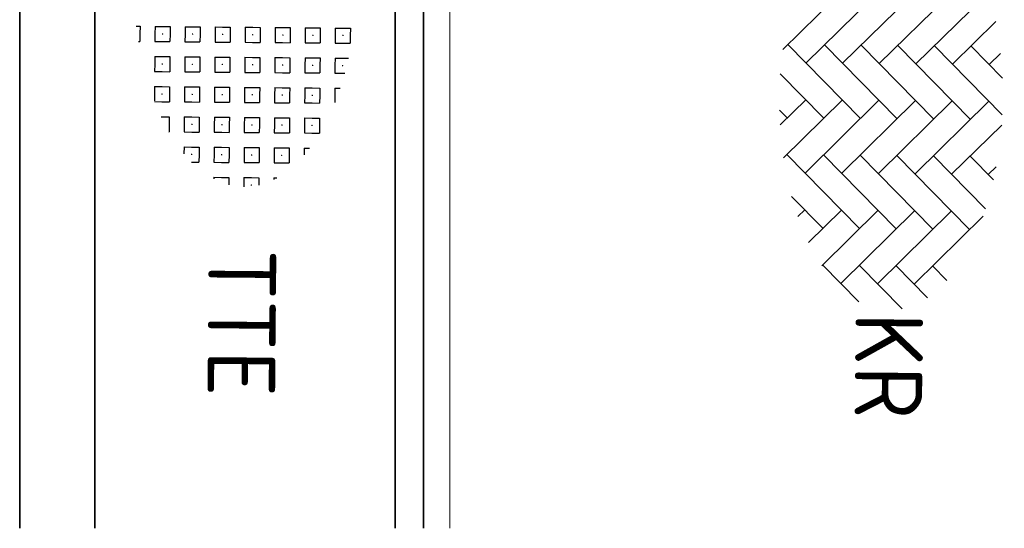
# Model space of a CAD drawing. Header units: metres. Extents: x 133 to 690, y 59 to 257.
# Tile 12 of 84: x 193.08 to 198.32, y 100.86 to 103.56. Entities that reach past the tile are written whole.
import ezdxf
from ezdxf.enums import TextEntityAlignment as Align

# ---------------------------------------------------------------- set-up
doc = ezdxf.new("R2010")
doc.units = ezdxf.units.M
doc.header["$LTSCALE"] = 0.05
doc.linetypes.add('VH-OPSLUITBAND_150X250', pattern=[24, 16, -2, 4, -2])
for name, color, linetype, lineweight in [('N-WE-VH-KANTOPSLUITING_ACHTERKANTBAND_OB_150x250-G', 50, 'Continuous', 18), ('N-WE-VH-KANTOPSLUITING_OPSLUITBAND_150X250-G', 150, 'VH-OPSLUITBAND_150X250', 35), ('N-WE-VH-KANTVERHARDING_STREKLAAG-G', 253, 'Continuous', 18), ('N-WE-VH-VERHARDING_BETONSTRAATSTEEN-G', 252, 'Continuous', 35), ('N-WE-VH-VERHARDING_BETONSTRAATSTEEN-S', 252, 'Continuous', 25), ('N-WE-VH-VERHARDING_TEGEL_GRAS-G', 70, 'Continuous', 35), ('N-WE-VH-VERHARDING_TEGEL_GRAS-S', 252, 'Continuous', 25), ('N-WE-VH-VERHARDING_TEGEL_GRAS_VAKMARKERING-G', 252, 'Continuous', 35)]:
    doc.layers.add(name, color=color, linetype=linetype, lineweight=lineweight)
doc.styles.add('NLCS-ISO', font='NLCS-ISO.ttf')

# ---------------------------------------------------------------- blocks, each defined once
blk = doc.blocks.new('SVH-GRASTEGEL_STIP-SO')
for p, q in [((1.756, 2.824), (1.956, 2.824)), ((1.756, 2.624), (1.756, 2.824)), ((1.756, 2.424), (1.756, 2.624)), ((1.948, 2.624), (1.956, 2.624)), ((1.948, 2.624), (1.956, 2.624)), ((1.956, 2.824), (2.156, 2.824)), ((1.956, 2.632), (1.956, 2.624)), ((1.956, 2.632), (1.956, 2.624)), ((1.956, 2.624), (1.956, 2.617)), ((1.956, 2.624), (1.963, 2.624)), ((1.956, 2.624), (1.956, 2.617)), ((1.956, 2.624), (1.963, 2.624)), ((2.156, 2.624), (2.156, 2.824)), ((2.156, 2.424), (2.156, 2.624)), ((2.556, 2.624), (2.556, 2.785)), ((2.556, 2.424), (2.556, 2.624)), ((2.748, 2.624), (2.756, 2.624)), ((2.748, 2.624), (2.756, 2.624)), ((2.756, 2.632), (2.756, 2.624)), ((2.756, 2.632), (2.756, 2.624)), ((2.756, 2.624), (2.756, 2.617)), ((2.756, 2.624), (2.763, 2.624)), ((2.756, 2.624), (2.756, 2.617)), ((2.756, 2.624), (2.763, 2.624)), ((2.956, 2.624), (2.956, 2.688)), ((2.956, 2.424), (2.956, 2.624)), ((1.756, 2.424), (1.956, 2.424)), ((1.956, 2.424), (2.156, 2.424)), ((2.556, 2.424), (2.756, 2.424)), ((2.756, 2.424), (2.956, 2.424)), ((3.356, 2.424), (3.356, 2.565)), ((3.356, 2.424), (3.556, 2.424)), ((3.556, 2.424), (3.739, 2.424)), ((1.756, 2.024), (1.956, 2.024)), ((1.756, 1.824), (1.756, 2.024)), ((1.956, 2.024), (2.156, 2.024)), ((2.156, 1.824), (2.156, 2.024)), ((2.556, 2.024), (2.756, 2.024)), ((2.556, 1.824), (2.556, 2.024)), ((2.756, 2.024), (2.956, 2.024)), ((2.956, 1.824), (2.956, 2.024)), ((3.356, 2.024), (3.556, 2.024)), ((3.356, 1.824), (3.356, 2.024)), ((3.556, 2.024), (3.756, 2.024)), ((3.756, 1.824), (3.756, 2.024)), ((4.156, 2.024), (4.356, 2.024)), ((4.156, 1.824), (4.156, 2.024)), ((4.356, 2.024), (4.556, 2.024)), ((4.556, 1.824), (4.556, 2.024)), ((1.756, 1.624), (1.756, 1.824)), ((1.756, 1.624), (1.956, 1.624)), ((1.948, 1.824), (1.956, 1.824)), ((1.948, 1.824), (1.956, 1.824)), ((1.956, 1.832), (1.956, 1.824)), ((1.956, 1.832), (1.956, 1.824)), ((1.956, 1.824), (1.956, 1.817)), ((1.956, 1.824), (1.963, 1.824)), ((1.956, 1.824), (1.956, 1.817)), ((1.956, 1.824), (1.963, 1.824)), ((1.956, 1.624), (2.156, 1.624)), ((2.156, 1.624), (2.156, 1.824)), ((2.556, 1.624), (2.556, 1.824)), ((2.556, 1.624), (2.756, 1.624)), ((2.748, 1.824), (2.756, 1.824)), ((2.748, 1.824), (2.756, 1.824)), ((2.756, 1.832), (2.756, 1.824)), ((2.756, 1.832), (2.756, 1.824)), ((2.756, 1.824), (2.756, 1.817)), ((2.756, 1.824), (2.763, 1.824)), ((2.756, 1.824), (2.756, 1.817)), ((2.756, 1.824), (2.763, 1.824)), ((2.756, 1.624), (2.956, 1.624)), ((2.956, 1.624), (2.956, 1.824)), ((3.356, 1.624), (3.356, 1.824)), ((3.356, 1.624), (3.556, 1.624)), ((3.548, 1.824), (3.556, 1.824)), ((3.548, 1.824), (3.556, 1.824)), ((3.556, 1.832), (3.556, 1.824)), ((3.556, 1.832), (3.556, 1.824)), ((3.556, 1.824), (3.556, 1.817)), ((3.556, 1.824), (3.563, 1.824)), ((3.556, 1.824), (3.556, 1.817)), ((3.556, 1.824), (3.563, 1.824)), ((3.556, 1.624), (3.756, 1.624)), ((3.756, 1.624), (3.756, 1.824)), ((4.156, 1.624), (4.156, 1.824)), ((4.156, 1.624), (4.356, 1.624)), ((4.348, 1.824), (4.356, 1.824)), ((4.348, 1.824), (4.356, 1.824)), ((4.356, 1.832), (4.356, 1.824)), ((4.356, 1.832), (4.356, 1.824)), ((4.356, 1.824), (4.356, 1.817)), ((4.356, 1.824), (4.363, 1.824)), ((4.356, 1.824), (4.356, 1.817)), ((4.356, 1.824), (4.363, 1.824)), ((4.356, 1.624), (4.556, 1.624)), ((4.556, 1.624), (4.556, 1.824)), ((4.956, 1.624), (4.956, 1.765)), ((4.956, 1.624), (5.134, 1.624)), ((1.756, 1.224), (1.956, 1.224)), ((1.756, 1.024), (1.756, 1.224)), ((1.956, 1.224), (2.156, 1.224)), ((2.156, 1.024), (2.156, 1.224)), ((2.556, 1.224), (2.756, 1.224)), ((2.556, 1.024), (2.556, 1.224)), ((2.756, 1.224), (2.956, 1.224)), ((2.956, 1.024), (2.956, 1.224)), ((3.356, 1.224), (3.556, 1.224)), ((3.356, 1.024), (3.356, 1.224)), ((3.556, 1.224), (3.756, 1.224)), ((3.756, 1.024), (3.756, 1.224)), ((4.156, 1.224), (4.356, 1.224)), ((4.156, 1.024), (4.156, 1.224)), ((4.356, 1.224), (4.556, 1.224)), ((4.556, 1.024), (4.556, 1.224)), ((4.956, 1.224), (5.156, 1.224)), ((4.956, 1.024), (4.956, 1.224)), ((5.156, 1.224), (5.356, 1.224)), ((5.356, 1.024), (5.356, 1.224)), ((1.756, 0.824), (1.756, 1.024)), ((1.756, 0.824), (1.956, 0.824)), ((1.948, 1.024), (1.956, 1.024)), ((1.948, 1.024), (1.956, 1.024)), ((1.956, 1.032), (1.956, 1.024)), ((1.956, 1.032), (1.956, 1.024)), ((1.956, 1.024), (1.956, 1.017)), ((1.956, 1.024), (1.963, 1.024)), ((1.956, 1.024), (1.956, 1.017)), ((1.956, 1.024), (1.963, 1.024)), ((1.956, 0.824), (2.156, 0.824)), ((2.156, 0.824), (2.156, 1.024)), ((2.556, 0.824), (2.556, 1.024)), ((2.556, 0.824), (2.756, 0.824)), ((2.748, 1.024), (2.756, 1.024)), ((2.748, 1.024), (2.756, 1.024)), ((2.756, 1.032), (2.756, 1.024)), ((2.756, 1.032), (2.756, 1.024)), ((2.756, 1.024), (2.756, 1.017)), ((2.756, 1.024), (2.763, 1.024)), ((2.756, 1.024), (2.756, 1.017)), ((2.756, 1.024), (2.763, 1.024)), ((2.756, 0.824), (2.956, 0.824)), ((2.956, 0.824), (2.956, 1.024)), ((3.356, 0.824), (3.356, 1.024)), ((3.356, 0.824), (3.556, 0.824)), ((3.548, 1.024), (3.556, 1.024)), ((3.548, 1.024), (3.556, 1.024)), ((3.556, 1.032), (3.556, 1.024)), ((3.556, 1.032), (3.556, 1.024)), ((3.556, 1.024), (3.556, 1.017)), ((3.556, 1.024), (3.563, 1.024)), ((3.556, 1.024), (3.556, 1.017)), ((3.556, 1.024), (3.563, 1.024)), ((3.556, 0.824), (3.756, 0.824)), ((3.756, 0.824), (3.756, 1.024)), ((4.156, 0.824), (4.156, 1.024)), ((4.156, 0.824), (4.356, 0.824)), ((4.348, 1.024), (4.356, 1.024)), ((4.348, 1.024), (4.356, 1.024)), ((4.356, 1.032), (4.356, 1.024)), ((4.356, 1.032), (4.356, 1.024)), ((4.356, 1.024), (4.356, 1.017)), ((4.356, 1.024), (4.363, 1.024)), ((4.356, 1.024), (4.356, 1.017)), ((4.356, 1.024), (4.363, 1.024)), ((4.356, 0.824), (4.556, 0.824)), ((4.556, 0.824), (4.556, 1.024)), ((4.956, 0.824), (4.956, 1.024)), ((4.956, 0.824), (5.156, 0.824)), ((5.148, 1.024), (5.156, 1.024)), ((5.148, 1.024), (5.156, 1.024)), ((5.156, 1.032), (5.156, 1.024)), ((5.156, 1.032), (5.156, 1.024)), ((5.156, 1.024), (5.156, 1.017)), ((5.156, 1.024), (5.163, 1.024)), ((5.156, 1.024), (5.156, 1.017)), ((5.156, 1.024), (5.163, 1.024)), ((5.156, 0.824), (5.356, 0.824)), ((5.356, 0.824), (5.356, 1.024)), ((5.756, 0.824), (5.756, 0.906)), ((5.756, 0.824), (5.801, 0.824)), ((1.756, 0.424), (1.956, 0.424)), ((1.756, 0.224), (1.756, 0.424)), ((1.956, 0.424), (2.156, 0.424)), ((2.156, 0.224), (2.156, 0.424)), ((2.556, 0.424), (2.756, 0.424)), ((2.556, 0.224), (2.556, 0.424)), ((2.756, 0.424), (2.956, 0.424)), ((2.956, 0.224), (2.956, 0.424)), ((3.356, 0.424), (3.556, 0.424)), ((3.356, 0.224), (3.356, 0.424)), ((3.556, 0.424), (3.756, 0.424)), ((3.756, 0.224), (3.756, 0.424)), ((4.156, 0.424), (4.356, 0.424)), ((4.156, 0.224), (4.156, 0.424)), ((4.356, 0.424), (4.556, 0.424)), ((4.556, 0.224), (4.556, 0.424)), ((4.956, 0.424), (5.156, 0.424)), ((4.956, 0.224), (4.956, 0.424)), ((5.156, 0.424), (5.356, 0.424)), ((5.356, 0.224), (5.356, 0.424)), ((5.756, 0.424), (5.955, 0.424)), ((5.756, 0.224), (5.756, 0.424)), ((1.756, 0.024), (1.756, 0.224)), ((1.756, 0.024), (1.956, 0.024)), ((1.948, 0.224), (1.956, 0.224)), ((1.948, 0.224), (1.956, 0.224)), ((1.956, 0.232), (1.956, 0.224)), ((1.956, 0.232), (1.956, 0.224)), ((1.956, 0.224), (1.956, 0.217)), ((1.956, 0.224), (1.963, 0.224)), ((1.956, 0.224), (1.956, 0.217)), ((1.956, 0.224), (1.963, 0.224)), ((1.956, 0.024), (2.156, 0.024)), ((2.156, 0.024), (2.156, 0.224)), ((2.556, 0.024), (2.556, 0.224)), ((2.556, 0.024), (2.756, 0.024)), ((2.748, 0.224), (2.756, 0.224)), ((2.748, 0.224), (2.756, 0.224)), ((2.756, 0.232), (2.756, 0.224)), ((2.756, 0.232), (2.756, 0.224)), ((2.756, 0.224), (2.756, 0.217)), ((2.756, 0.224), (2.763, 0.224)), ((2.756, 0.224), (2.756, 0.217)), ((2.756, 0.224), (2.763, 0.224)), ((2.756, 0.024), (2.956, 0.024)), ((2.956, 0.024), (2.956, 0.224)), ((3.356, 0.024), (3.356, 0.224)), ((3.356, 0.024), (3.556, 0.024)), ((3.548, 0.224), (3.556, 0.224)), ((3.548, 0.224), (3.556, 0.224)), ((3.556, 0.232), (3.556, 0.224)), ((3.556, 0.232), (3.556, 0.224)), ((3.556, 0.224), (3.556, 0.217)), ((3.556, 0.224), (3.563, 0.224)), ((3.556, 0.224), (3.556, 0.217)), ((3.556, 0.224), (3.563, 0.224)), ((3.556, 0.024), (3.756, 0.024)), ((3.756, 0.024), (3.756, 0.224)), ((4.156, 0.024), (4.156, 0.224)), ((4.156, 0.024), (4.356, 0.024)), ((4.348, 0.224), (4.356, 0.224)), ((4.348, 0.224), (4.356, 0.224)), ((4.356, 0.232), (4.356, 0.224)), ((4.356, 0.232), (4.356, 0.224)), ((4.356, 0.224), (4.356, 0.217)), ((4.356, 0.224), (4.363, 0.224)), ((4.356, 0.224), (4.356, 0.217)), ((4.356, 0.224), (4.363, 0.224)), ((4.356, 0.024), (4.556, 0.024)), ((4.556, 0.024), (4.556, 0.224)), ((4.956, 0.024), (4.956, 0.224)), ((4.956, 0.024), (5.156, 0.024)), ((5.148, 0.224), (5.156, 0.224)), ((5.148, 0.224), (5.156, 0.224)), ((5.156, 0.232), (5.156, 0.224)), ((5.156, 0.232), (5.156, 0.224)), ((5.156, 0.224), (5.156, 0.217)), ((5.156, 0.224), (5.163, 0.224)), ((5.156, 0.224), (5.156, 0.217)), ((5.156, 0.224), (5.163, 0.224)), ((5.156, 0.024), (5.356, 0.024)), ((5.356, 0.024), (5.356, 0.224)), ((5.756, 0.024), (5.756, 0.224)), ((5.756, 0.024), (5.956, 0.024)), ((5.948, 0.224), (5.956, 0.224)), ((5.948, 0.224), (5.956, 0.224)), ((5.956, 0.232), (5.956, 0.224)), ((5.956, 0.232), (5.956, 0.224)), ((5.956, 0.224), (5.956, 0.217)), ((5.956, 0.224), (5.963, 0.224)), ((5.956, 0.224), (5.956, 0.217)), ((5.956, 0.224), (5.963, 0.224)), ((5.956, 0.024), (6.006, 0.024)), ((1.756, -0.376), (1.956, -0.376)), ((1.756, -0.576), (1.756, -0.376)), ((1.956, -0.376), (2.156, -0.376)), ((2.156, -0.576), (2.156, -0.376)), ((2.556, -0.376), (2.756, -0.376)), ((2.556, -0.576), (2.556, -0.376)), ((2.756, -0.376), (2.956, -0.376)), ((2.956, -0.576), (2.956, -0.376)), ((3.356, -0.376), (3.556, -0.376)), ((3.356, -0.576), (3.356, -0.376)), ((3.556, -0.376), (3.756, -0.376)), ((3.756, -0.576), (3.756, -0.376)), ((4.156, -0.376), (4.356, -0.376)), ((4.156, -0.576), (4.156, -0.376)), ((4.356, -0.376), (4.556, -0.376)), ((4.556, -0.576), (4.556, -0.376)), ((4.956, -0.376), (5.156, -0.376)), ((4.956, -0.576), (4.956, -0.376)), ((5.156, -0.376), (5.356, -0.376)), ((5.356, -0.576), (5.356, -0.376)), ((5.756, -0.376), (5.955, -0.376)), ((5.756, -0.576), (5.756, -0.376)), ((1.756, -0.776), (1.756, -0.576)), ((1.756, -0.776), (1.956, -0.776)), ((1.948, -0.576), (1.956, -0.576)), ((1.948, -0.576), (1.956, -0.576)), ((1.956, -0.568), (1.956, -0.576)), ((1.956, -0.568), (1.956, -0.576)), ((1.956, -0.576), (1.956, -0.583)), ((1.956, -0.576), (1.963, -0.576)), ((1.956, -0.576), (1.956, -0.583)), ((1.956, -0.576), (1.963, -0.576)), ((1.956, -0.776), (2.156, -0.776)), ((2.156, -0.776), (2.156, -0.576)), ((2.556, -0.776), (2.556, -0.576)), ((2.556, -0.776), (2.756, -0.776)), ((2.748, -0.576), (2.756, -0.576)), ((2.748, -0.576), (2.756, -0.576)), ((2.756, -0.568), (2.756, -0.576)), ((2.756, -0.568), (2.756, -0.576)), ((2.756, -0.576), (2.756, -0.583)), ((2.756, -0.576), (2.763, -0.576)), ((2.756, -0.576), (2.756, -0.583)), ((2.756, -0.576), (2.763, -0.576)), ((2.756, -0.776), (2.956, -0.776)), ((2.956, -0.776), (2.956, -0.576)), ((3.356, -0.776), (3.356, -0.576)), ((3.356, -0.776), (3.556, -0.776)), ((3.548, -0.576), (3.556, -0.576)), ((3.548, -0.576), (3.556, -0.576)), ((3.556, -0.568), (3.556, -0.576)), ((3.556, -0.568), (3.556, -0.576)), ((3.556, -0.576), (3.556, -0.583)), ((3.556, -0.576), (3.563, -0.576)), ((3.556, -0.576), (3.556, -0.583)), ((3.556, -0.576), (3.563, -0.576)), ((3.556, -0.776), (3.756, -0.776)), ((3.756, -0.776), (3.756, -0.576)), ((4.156, -0.776), (4.156, -0.576)), ((4.156, -0.776), (4.356, -0.776)), ((4.348, -0.576), (4.356, -0.576)), ((4.348, -0.576), (4.356, -0.576)), ((4.356, -0.568), (4.356, -0.576)), ((4.356, -0.568), (4.356, -0.576)), ((4.356, -0.576), (4.356, -0.583)), ((4.356, -0.576), (4.363, -0.576)), ((4.356, -0.576), (4.356, -0.583)), ((4.356, -0.576), (4.363, -0.576)), ((4.356, -0.776), (4.556, -0.776)), ((4.556, -0.776), (4.556, -0.576)), ((4.956, -0.776), (4.956, -0.576)), ((4.956, -0.776), (5.156, -0.776)), ((5.148, -0.576), (5.156, -0.576)), ((5.148, -0.576), (5.156, -0.576)), ((5.156, -0.568), (5.156, -0.576)), ((5.156, -0.568), (5.156, -0.576)), ((5.156, -0.576), (5.156, -0.583)), ((5.156, -0.576), (5.163, -0.576)), ((5.156, -0.576), (5.156, -0.583)), ((5.156, -0.576), (5.163, -0.576)), ((5.156, -0.776), (5.356, -0.776)), ((5.356, -0.776), (5.356, -0.576)), ((5.756, -0.776), (5.756, -0.576)), ((5.756, -0.776), (5.801, -0.776)), ((1.756, -1.176), (1.956, -1.176)), ((1.756, -1.376), (1.756, -1.176)), ((1.956, -1.176), (2.156, -1.176)), ((2.156, -1.376), (2.156, -1.176)), ((2.556, -1.176), (2.756, -1.176)), ((2.556, -1.376), (2.556, -1.176)), ((2.756, -1.176), (2.956, -1.176)), ((2.956, -1.376), (2.956, -1.176)), ((3.356, -1.176), (3.556, -1.176)), ((3.356, -1.376), (3.356, -1.176)), ((3.556, -1.176), (3.756, -1.176)), ((3.756, -1.376), (3.756, -1.176)), ((4.156, -1.176), (4.356, -1.176)), ((4.156, -1.376), (4.156, -1.176)), ((4.356, -1.176), (4.556, -1.176)), ((4.556, -1.376), (4.556, -1.176)), ((4.956, -1.176), (5.156, -1.176)), ((4.956, -1.376), (4.956, -1.176)), ((5.156, -1.176), (5.356, -1.176)), ((5.356, -1.372), (5.356, -1.176)), ((1.756, -1.576), (1.756, -1.376)), ((1.948, -1.376), (1.956, -1.376)), ((1.948, -1.376), (1.956, -1.376)), ((1.956, -1.368), (1.956, -1.376)), ((1.956, -1.368), (1.956, -1.376)), ((1.956, -1.376), (1.956, -1.383)), ((1.956, -1.376), (1.963, -1.376)), ((1.956, -1.376), (1.956, -1.383)), ((1.956, -1.376), (1.963, -1.376)), ((2.156, -1.576), (2.156, -1.376)), ((2.556, -1.576), (2.556, -1.376)), ((2.748, -1.376), (2.756, -1.376)), ((2.748, -1.376), (2.756, -1.376)), ((2.756, -1.368), (2.756, -1.376)), ((2.756, -1.368), (2.756, -1.376)), ((2.756, -1.376), (2.756, -1.383)), ((2.756, -1.376), (2.763, -1.376)), ((2.756, -1.376), (2.756, -1.383)), ((2.756, -1.376), (2.763, -1.376)), ((2.956, -1.576), (2.956, -1.376)), ((3.356, -1.576), (3.356, -1.376)), ((3.548, -1.376), (3.556, -1.376)), ((3.548, -1.376), (3.556, -1.376)), ((3.556, -1.368), (3.556, -1.376)), ((3.556, -1.368), (3.556, -1.376)), ((3.556, -1.376), (3.556, -1.383)), ((3.556, -1.376), (3.563, -1.376)), ((3.556, -1.376), (3.556, -1.383)), ((3.556, -1.376), (3.563, -1.376)), ((3.756, -1.576), (3.756, -1.376)), ((4.156, -1.576), (4.156, -1.376)), ((4.348, -1.376), (4.356, -1.376)), ((4.348, -1.376), (4.356, -1.376)), ((4.356, -1.368), (4.356, -1.376)), ((4.356, -1.368), (4.356, -1.376)), ((4.356, -1.376), (4.356, -1.383)), ((4.356, -1.376), (4.363, -1.376)), ((4.356, -1.376), (4.356, -1.383)), ((4.356, -1.376), (4.363, -1.376)), ((4.556, -1.576), (4.556, -1.376)), ((4.956, -1.576), (4.956, -1.376)), ((5.148, -1.376), (5.156, -1.376)), ((5.148, -1.376), (5.156, -1.376)), ((5.156, -1.368), (5.156, -1.376)), ((5.156, -1.368), (5.156, -1.376)), ((5.156, -1.376), (5.156, -1.383)), ((5.156, -1.376), (5.163, -1.376)), ((5.156, -1.376), (5.156, -1.383)), ((5.156, -1.376), (5.163, -1.376)), ((1.756, -1.576), (1.956, -1.576)), ((1.956, -1.576), (2.156, -1.576)), ((2.556, -1.576), (2.756, -1.576)), ((2.756, -1.576), (2.956, -1.576)), ((3.356, -1.576), (3.556, -1.576)), ((3.556, -1.576), (3.756, -1.576)), ((4.156, -1.576), (4.356, -1.576)), ((4.356, -1.576), (4.556, -1.576)), ((4.956, -1.576), (5.134, -1.576)), ((1.756, -1.976), (1.956, -1.976)), ((1.756, -2.176), (1.756, -1.976)), ((1.956, -1.976), (2.156, -1.976)), ((2.156, -2.176), (2.156, -1.976)), ((2.556, -1.976), (2.756, -1.976)), ((2.556, -2.176), (2.556, -1.976)), ((2.756, -1.976), (2.956, -1.976)), ((2.956, -2.176), (2.956, -1.976)), ((3.356, -1.976), (3.556, -1.976)), ((3.356, -2.176), (3.356, -1.976)), ((3.556, -1.976), (3.756, -1.976)), ((3.756, -2.176), (3.756, -1.976)), ((4.156, -1.976), (4.356, -1.976)), ((4.156, -2.176), (4.156, -1.976)), ((4.356, -1.976), (4.556, -1.976)), ((4.556, -1.982), (4.556, -1.976)), ((1.756, -2.376), (1.756, -2.176)), ((1.948, -2.176), (1.956, -2.176)), ((1.948, -2.176), (1.956, -2.176)), ((1.956, -2.168), (1.956, -2.176)), ((1.956, -2.168), (1.956, -2.176)), ((1.956, -2.176), (1.956, -2.183)), ((1.956, -2.176), (1.963, -2.176)), ((1.956, -2.176), (1.956, -2.183)), ((1.956, -2.176), (1.963, -2.176)), ((2.156, -2.376), (2.156, -2.176)), ((2.556, -2.376), (2.556, -2.176)), ((2.748, -2.176), (2.756, -2.176)), ((2.748, -2.176), (2.756, -2.176)), ((2.756, -2.168), (2.756, -2.176)), ((2.756, -2.168), (2.756, -2.176)), ((2.756, -2.176), (2.756, -2.183)), ((2.756, -2.176), (2.763, -2.176)), ((2.756, -2.176), (2.756, -2.183)), ((2.756, -2.176), (2.763, -2.176)), ((2.956, -2.376), (2.956, -2.176)), ((3.356, -2.376), (3.356, -2.176)), ((3.548, -2.176), (3.556, -2.176)), ((3.548, -2.176), (3.556, -2.176)), ((3.556, -2.168), (3.556, -2.176)), ((3.556, -2.168), (3.556, -2.176)), ((3.556, -2.176), (3.556, -2.183)), ((3.556, -2.176), (3.563, -2.176)), ((3.556, -2.176), (3.556, -2.183)), ((3.556, -2.176), (3.563, -2.176)), ((3.756, -2.369), (3.756, -2.176)), ((4.156, -2.195), (4.156, -2.176)), ((1.756, -2.376), (1.956, -2.376)), ((1.956, -2.376), (2.156, -2.376)), ((2.556, -2.376), (2.756, -2.376)), ((2.756, -2.376), (2.956, -2.376)), ((3.356, -2.376), (3.556, -2.376)), ((3.556, -2.376), (3.739, -2.376)), ((1.756, -2.776), (1.956, -2.776)), ((1.756, -2.879), (1.756, -2.776)), ((1.956, -2.776), (2.156, -2.776)), ((2.156, -2.816), (2.156, -2.776))]:
    blk.add_line(p, q)
at = {"style": 'NLCS-ISO'}
blk.add_attdef('KLEUR', text='', height=1.8, dxfattribs=at).set_placement((7.655, 0), align=Align.MIDDLE_LEFT)
at = {"style": 'NLCS-ISO', "flags": 1}
blk.add_attdef('FUNCTIE', text='', height=1.8, dxfattribs=at).set_placement((0.116, -3.585), align=Align.MIDDLE_CENTER)
blk = doc.blocks.new('SVH-BSS_DIKFORMAAT_KEPER-SO')
at = {"ltscale": 0.1}
for p, q in [((-1.387, 1.141), (0.436, 2.964)), ((-1.387, 2.117), (-0.545, 2.959)), ((-1.2, 2.905), (-0.899, 2.605)), ((0.707, 2.95), (2.028, 1.629)), ((-2.043, 2.772), (-0.899, 1.629)), ((1.54, 2.117), (2.169, 2.746)), ((1.817, 2.815), (2.028, 2.605)), ((-4.314, 1.141), (-2.904, 2.552)), ((-2.823, 2.577), (-0.899, 0.653)), ((0.077, 2.605), (2.028, 0.653)), ((1.54, 1.141), (2.94, 2.54)), ((3.133, 2.475), (4.956, 0.653)), ((-4.314, 0.165), (-2.363, 2.117)), ((-1.387, 0.165), (0.565, 2.117)), ((1.54, 0.165), (3.492, 2.117)), ((-4.194, 1.996), (-3.827, 1.629)), ((-4.771, 1.598), (-3.827, 0.653)), ((-2.851, 1.629), (-0.899, -0.323)), ((0.077, 1.629), (2.028, -0.323)), ((3.004, 1.629), (4.956, -0.323)), ((4.468, 1.141), (4.854, 1.527)), ((-5.254, 1.104), (-3.827, -0.323)), ((-4.314, -0.811), (-2.363, 1.141)), ((-1.387, -0.811), (0.565, 1.141)), ((1.54, -0.811), (3.492, 1.141)), ((4.468, 0.165), (5.318, 1.015)), ((-2.851, 0.653), (-0.899, -1.299)), ((0.077, 0.653), (2.028, -1.299)), ((3.004, 0.653), (4.956, -1.299)), ((-5.589, 0.464), (-3.827, -1.299)), ((4.468, -0.811), (5.621, 0.342)), ((-5.646, -0.191), (-5.29, 0.165)), ((-4.314, -1.787), (-2.363, 0.165)), ((-1.387, -1.787), (0.565, 0.165)), ((1.54, -1.787), (3.492, 0.165)), ((-2.851, -0.323), (-0.899, -2.275)), ((0.077, -0.323), (2.028, -2.275)), ((3.004, -0.323), (4.49, -1.809)), ((-5.566, -0.535), (-3.997, -2.104)), ((-5.388, -0.908), (-5.29, -0.811)), ((-3.769, -2.217), (-2.363, -0.811)), ((-1.387, -2.762), (0.565, -0.811)), ((1.54, -2.762), (3.492, -0.811)), ((4.468, -1.787), (5.444, -0.811)), ((-2.851, -1.299), (-1.25, -2.899)), ((0.077, -1.299), (1.626, -2.848)), ((3.004, -1.299), (3.873, -2.167)), ((-3.073, -2.496), (-2.363, -1.787)), ((-0.605, -2.956), (0.565, -1.787)), ((2.653, -2.626), (3.492, -1.787)), ((-2.851, -2.275), (-2.444, -2.681)), ((0.077, -2.275), (0.749, -2.947)), ((3.004, -2.275), (3.186, -2.457)), ((0.36, -2.967), (0.565, -2.762))]:
    blk.add_line(p, q, dxfattribs=at)
at = {"style": 'NLCS-ISO'}
blk.add_attdef('FORMAAT', text='', height=1.8, dxfattribs=at).set_placement((-5.746, 0), align=Align.MIDDLE_RIGHT)
blk.add_attdef('KLEUR', text='', height=1.8, dxfattribs=at).set_placement((5.721, 0), align=Align.MIDDLE_LEFT)
at = {"style": 'NLCS-ISO', "flags": 1}
blk.add_attdef('FUNCTIE', text='', height=1.8, dxfattribs=at).set_placement((0.116, -3.585), align=Align.MIDDLE_CENTER)

msp = doc.modelspace()

# ---------------------------------------------------------------- linework, layer by layer
at = {"layer": 'N-WE-VH-KANTOPSLUITING_ACHTERKANTBAND_OB_150x250-G', "flags": 128}
msp.add_lwpolyline([(195.2311, 100.8571), (195.2311, 113.4994)], dxfattribs=at)
at = {"layer": 'N-WE-VH-KANTOPSLUITING_OPSLUITBAND_150X250-G', "flags": 128}
msp.add_lwpolyline([(195.0811, 100.8571), (195.0811, 113.4994)], dxfattribs=at)
at = {"layer": 'N-WE-VH-KANTVERHARDING_STREKLAAG-G', "flags": 128}
msp.add_lwpolyline([(195.3711, 113.4994), (195.3711, 100.8571)], dxfattribs=at)
at = {"layer": 'N-WE-VH-VERHARDING_BETONSTRAATSTEEN-G', "flags": 128}
msp.add_lwpolyline([(195.2311, 100.8571), (195.2311, 113.4994)], dxfattribs=at)
at = {"layer": 'N-WE-VH-VERHARDING_TEGEL_GRAS-G'}
msp.add_lwpolyline([(195.0811, 100.8571), (195.0811, 105.9741), (193.4811, 105.9741), (193.4811, 100.8571)], dxfattribs=at)
at = {"layer": 'N-WE-VH-VERHARDING_TEGEL_GRAS_VAKMARKERING-G', "flags": 128}
msp.add_lwpolyline([(193.4811, 100.8571), (193.4811, 105.9741), (195.0811, 105.9741), (195.0811, 106.3741), (193.4811, 106.3741), (193.4811, 111.7741), (195.0811, 111.7741), (195.0811, 112.1741), (193.0811, 112.1741), (193.0811, 106.1741), (193.0811, 100.8571)], dxfattribs=at)

# ---------------------------------------------------------------- block references
at = {"layer": 'N-WE-VH-VERHARDING_BETONSTRAATSTEEN-S', "xscale": 0.2000000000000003, "yscale": 0.2000000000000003, "zscale": 0.2000000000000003, "rotation": 269.5016258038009}
msp.add_blockref('SVH-BSS_DIKFORMAAT_KEPER-SO', (197.7216, 103.1494), dxfattribs=at).add_auto_attribs({'FORMAAT': 'DF', 'KLEUR': 'KR'})
at = {"layer": 'N-WE-VH-VERHARDING_TEGEL_GRAS-S', "xscale": 0.1999999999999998, "yscale": 0.1999999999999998, "zscale": 0.1999999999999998, "rotation": 269.5006109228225}
msp.add_blockref('SVH-GRASTEGEL_STIP-SO', (194.2801, 103.8747), dxfattribs=at).add_auto_attribs({'KLEUR': 'TTE'})

doc.saveas('drawing.dxf')
